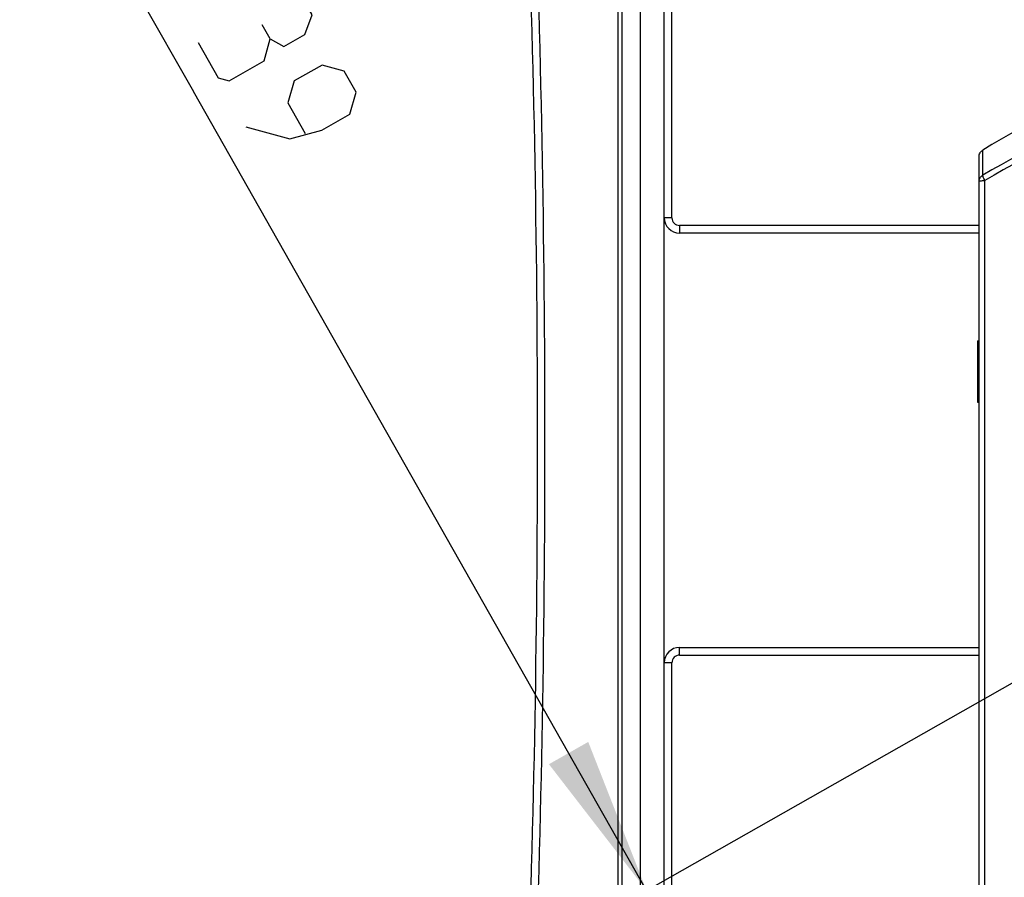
# Model space of a CAD drawing. Header units: millimetres. Extents: x 0 to 420, y -341 to 792.
# Tile 252 of 256: x 233 to 255, y 216 to 234. Entities that reach past the tile are written whole.
import ezdxf

# ---------------------------------------------------------------- set-up
doc = ezdxf.new("R2010")
doc.units = ezdxf.units.MM
doc.header["$LTSCALE"] = 23.1
doc.layers.get('0').update_dxf_attribs({"linetype": 'CONTINUOUS'})
doc.layers.add('AXES', color=7, linetype='CONTINUOUS')
doc.layers.add('DIM_PILOTEES', color=7, linetype='CONTINUOUS')
doc.styles.get("Standard").update_dxf_attribs({"font": 'txt', "width": 0.7})
doc.dimstyles.new('DIMSTYLE_4', dxfattribs={"dimtxt": 2.5, "dimasz": 3.5, "dimexe": 2, "dimexo": 0, "dimtad": 1, "dimdec": 0, "dimlfac": 5.882353, "dimdsep": 46, "dimtxsty": 'Standard', "dimblk": '_FILLED', "dimblk1": '_FILLED', "dimblk2": '_FILLED', "dimcen": 0.09, "dimazin": 2, "dimtp": 0.5, "dimtm": 0.5, "dimtfac": 1, "dimtdec": 0, "dimtofl": 0, "dimtmove": 0, "dimatfit": 3, "dimldrblk": '_FILLED', "dimfxl": 0, "dimtolj": 1, "dimarcsym": 0})

# ---------------------------------------------------------------- blocks, each defined once
blk = doc.blocks.new('_FILLED')
at = {"color": 0, "linetype": 'ByBlock'}
blk.add_solid([(0, 0), (-1, 0.1429), (-1, -0.1429)], dxfattribs=at)
blk = doc.blocks.new('*D6')
at = {"layer": 'DIM_PILOTEES', "color": 2, "linetype": 'Continuous'}
for p, q in [((243.917, 244.078), (243.917, 273.039)), ((284.616, 234.194), (284.616, 273.039)), ((243.917, 271.039), (264.267, 271.039)), ((284.616, 271.039), (264.267, 271.039))]:
    blk.add_line(p, q, dxfattribs=at)
at = {"layer": 'DIM_PILOTEES', "color": 2, "linetype": 'Continuous', "xscale": 3.5, "yscale": 3.5, "zscale": 3.5, "rotation": 180}
blk.add_blockref('_FILLED', (243.917, 271.039), dxfattribs=at)
at = {"layer": 'DIM_PILOTEES', "color": 2, "linetype": 'Continuous', "xscale": 3.5, "yscale": 3.5, "zscale": 3.5}
blk.add_blockref('_FILLED', (284.616, 271.039), dxfattribs=at)
at = {"layer": 'DIM_PILOTEES', "color": 2, "linetype": 'Continuous', "insert": (262.922, 274.164), "char_height": 2.5, "width": 8.57143, "attachment_point": 2, "line_spacing_factor": 0.9}
blk.add_mtext('{\\ftxt;\\W0.0001;\\H0.0001;\\~}{\\ftxt;\\W2.2857142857;\\H2.5; }{\\ftxt;\\W0.0001;\\H0.0001;\\~}', dxfattribs=at)
blk = doc.blocks.new('*D16')
at = {"layer": 'DIM_PILOTEES', "color": 2, "linetype": 'Continuous'}
for p, q in [((244.082, 260.548), (224.78, 249.598)), ((226.52, 250.585), (236.553, 232.9)), ((246.586, 215.215), (236.553, 232.9)), ((264.147, 225.178), (244.846, 214.228))]:
    blk.add_line(p, q, dxfattribs=at)
at = {"layer": 'DIM_PILOTEES', "color": 2, "linetype": 'Continuous', "xscale": 3.5, "yscale": 3.5, "zscale": 3.5}
for p, rotation in [((226.52, 250.585), 119.5668782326), ((246.586, 215.215), 299.5668782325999)]:
    blk.add_blockref('_FILLED', p, dxfattribs=dict(at, rotation=rotation))
at = {"layer": 'DIM_PILOTEES', "color": 2, "linetype": 'Continuous', "insert": (239.271, 234.442), "char_height": 2.5, "width": 8.57143, "attachment_point": 2, "rotation": 299.5669, "line_spacing_factor": 0.9}
blk.add_mtext('{\\ftxt;\\W0.0001;\\H0.0001;\\~}{\\ftxt;\\W2.2857142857;\\H2.5; }{\\ftxt;\\W0.0001;\\H0.0001;\\~}', dxfattribs=at)

msp = doc.modelspace()

# ---------------------------------------------------------------- linework, layer by layer
at = {"color": 7, "linetype": 'Continuous'}
for p, q in [((245.9575, 188.8362), (245.9575, 261.5194)), ((246.0418, 210.34), (246.0418, 240.0156)), ((247.1475, 230.1078), (247.1475, 237.4759)), ((246.4497, 214.813), (246.4497, 235.5427)), ((246.9775, 214.9613), (246.9775, 235.3943)), ((254.0295, 231.0496), (254.0295, 231.6054)), ((253.9475, 168.5678), (253.9475, 231.459)), ((254.076, 184.4003), (254.076, 230.9355)), ((247.1475, 230.1078), (246.9775, 230.1078)), ((247.3175, 229.9378), (247.3175, 229.7678)), ((253.9475, 229.9378), (247.3175, 229.9378)), ((253.9475, 229.7678), (247.3175, 229.7678)), ((247.3175, 220.4282), (247.3175, 220.5982)), ((247.3175, 220.5982), (253.9475, 220.5982)), ((247.3175, 220.4282), (253.9475, 220.4282)), ((247.1475, 220.2582), (246.9775, 220.2582)), ((247.1475, 212.8797), (247.1475, 220.2582))]:
    msp.add_line(p, q, dxfattribs=at)
for centre, radius, start, end in [((-95.8275, 225.1778), 340, 357.780805, 2.219195), ((-99.1099, 225.1778), 343.4464, 357.79197, 2.20803), ((264.151, 214.974), 19.4691, 98.96509, 121.32389), ((247.3175, 230.1078), 0.34, 180, 270), ((247.3175, 230.1078), 0.17, 180, 270), ((247.3175, 220.2582), 0.34, 90, 180), ((247.3175, 220.2582), 0.17, 90, 180)]:
    msp.add_arc(centre, radius, start, end, dxfattribs=at)
for points, knots in [([(261.1119, 233.5391), (259.8665, 233.3514), (257.4101, 232.744), (255.112, 231.6832), (254.0295, 231.0496)], [0, 0, 0, 0, 0.5010401, 1, 1, 1, 1]), ([(261.1258, 233.4067), (259.8864, 233.2204), (257.4419, 232.6177), (255.1539, 231.5646), (254.076, 230.9355)], [0, 0, 0, 0, 0.5010471, 1, 1, 1, 1]), ([(253.9475, 231.459), (253.9475, 231.4879), (253.9625, 231.5467), (254.0048, 231.5904), (254.0295, 231.6054)], [0, 0, 0, 0, 0.5000393, 1, 1, 1, 1]), ([(253.9475, 230.9076), (253.9475, 230.9358), (253.9628, 230.9933), (254.005, 231.0352), (254.0295, 231.0496)], [0, 0, 0, 0, 0.4974432, 1, 1, 1, 1]), ([(253.9475, 230.9076), (253.9475, 230.912), (253.9623, 230.9207), (253.9871, 230.9264), (254.0282, 230.9328), (254.0589, 230.9348), (254.076, 230.9355)], [0, 0, 0, 0, 0.0977849, 0.3059619, 0.6167753, 1, 1, 1, 1]), ([(254.076, 230.9355), (254.0692, 230.9483), (254.057, 230.972), (254.042, 231.0047), (254.0329, 231.0297), (254.0291, 231.0442), (254.0295, 231.0496)], [0, 0, 0, 0, 0.3505822, 0.647269, 0.8683731, 1, 1, 1, 1])]:
    msp.add_open_spline(points, degree=3, knots=knots, dxfattribs=at)
at = {"layer": 'AXES', "color": 7, "linetype": 'Continuous'}
for p, q in [((253.9135, 227.3878), (253.9135, 226.0278)), ((253.9135, 227.3878), (253.9475, 227.3878)), ((253.9135, 226.0278), (253.9475, 226.0278))]:
    msp.add_line(p, q, dxfattribs=at)
at = {"layer": 'DIM_PILOTEES', "color": 2, "linetype": 'Continuous'}
for points in [[(238.2509, 234.0685), (238.5531, 233.8977), (239.019, 234.1621), (239.1828, 234.5972), (238.8303, 235.2184)], [(236.6559, 233.9848), (237.0965, 233.2082), (237.3399, 233.141), (238.1165, 233.5816), (238.2509, 234.0685), (238.0747, 234.3791)], [(237.7133, 232.121), (238.687, 231.8522), (239.3964, 232.0493), (240.0176, 232.4018), (240.152, 232.8886), (239.8877, 233.3546), (239.4008, 233.489), (238.7796, 233.1366), (238.6452, 232.6497), (239.027, 231.9766)]]:
    msp.add_lwpolyline(points, dxfattribs=at)

# ---------------------------------------------------------------- dimensions: what is measured, and where the dimension line sits
dim = msp.add_linear_dim(base=(284.6161, 271.0387), p1=(243.9175, 244.0777), p2=(284.6161, 234.1944), text='{\\ftxt;\\W0.0001;\\H0.0001;\\~}{\\ftxt;\\W2.2857142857;\\H2.5; }{\\ftxt;\\W0.0001;\\H0.0001;\\~}', dimstyle='DIMSTYLE_4', dxfattribs=at)
dim.commit()
dim.dimension.update_dxf_attribs({"geometry": '*D6', "text_midpoint": (262.5651, 271.0387), "dimtype": 160})
dim = msp.add_linear_dim(base=(226.5199, 250.5848), p1=(264.1475, 225.1778), p2=(244.0816, 260.5478), angle=119.56688, text='{\\ftxt;\\W0.0001;\\H0.0001;\\~}{\\ftxt;\\W2.2857142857;\\H2.5; }{\\ftxt;\\W0.0001;\\H0.0001;\\~}', dimstyle='DIMSTYLE_4', dxfattribs=at)
dim.commit()
dim.dimension.update_dxf_attribs({"geometry": '*D16', "text_midpoint": (236.3766, 233.2105), "dimtype": 160})

doc.saveas('drawing.dxf')
